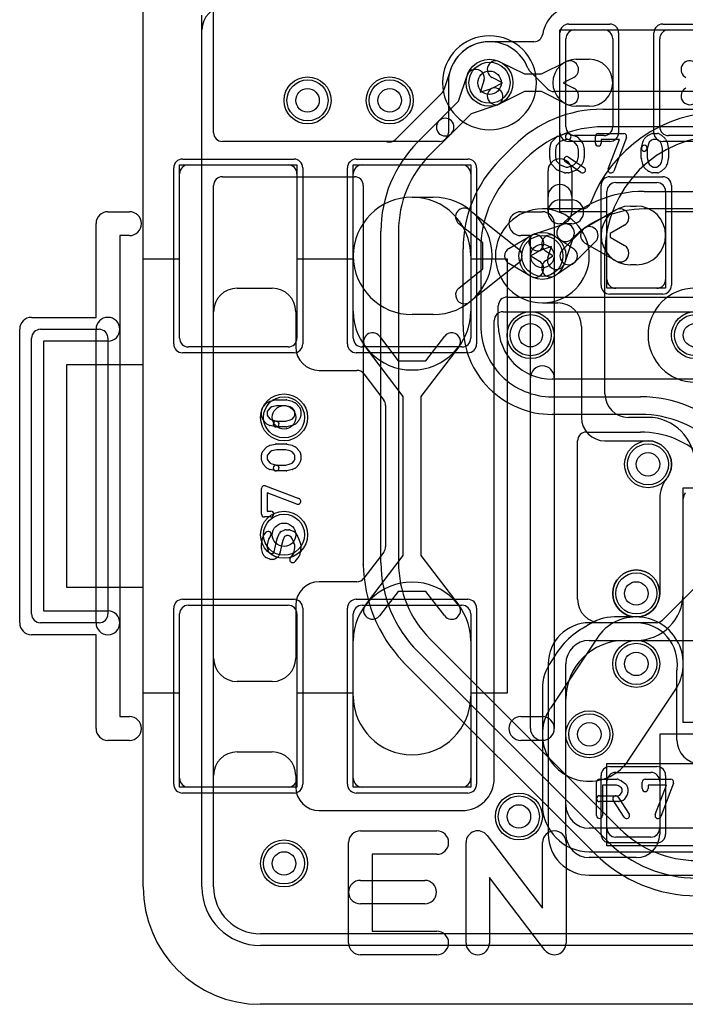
# Model space of a CAD drawing. Extents: x -1.1 to 39.1, y -7.5 to 26.
# Tile 2 of 44: x -1.1 to 4.6, y 0 to 8.4. Entities that reach past the tile are written whole.
import ezdxf

# ---------------------------------------------------------------- set-up
doc = ezdxf.new("R2010")
doc.units = 0
for name, color, linetype in [('Hole', 1, 'CONTINUOUS'), ('L1', 3, 'CONTINUOUS'), ('L2', 3, 'CONTINUOUS'), ('L3', 3, 'CONTINUOUS'), ('L4', 3, 'CONTINUOUS'), ('MetalMask-A', 176, 'CONTINUOUS'), ('Outline', 7, 'CONTINUOUS'), ('PartsArea-A', 111, 'CONTINUOUS'), ('PartsSilk-A', 221, 'CONTINUOUS'), ('Resist-A', 2, 'CONTINUOUS'), ('Resist-B', 2, 'CONTINUOUS'), ('Silk-A', 140, 'CONTINUOUS')]:
    doc.layers.add(name, color=color, linetype=linetype)

msp = doc.modelspace()

# ---------------------------------------------------------------- linework, layer by layer
at = {"layer": 'Hole'}
for centre in [(2.95, 7.85), (1.4, 7.7), (2.1, 7.7), (3.4, 6.375), (3.3, 5.7), (4.7, 5.7), (1.2, 5), (4.3, 4.6), (1.2, 4), (4.2, 3.5), (4.2, 2.9), (3.8, 2.3), (3.2, 1.6), (1.2, 1.2)]:
    msp.add_circle(centre, 0.1, dxfattribs=at)
at = {"layer": 'L1'}
for p, q in [((0.6, 7.42504), (0.6, 9.475)), ((3.6, 7.475), (3.6, 8.225)), ((3.675, 8.3), (3.925, 8.3)), ((4, 8.225), (4, 7.475)), ((4.4, 7.475), (4.4, 8.225)), ((4.475, 8.3), (4.725, 8.3)), ((3.32858, 8.20004), (2.95, 8.20004)), ((3.03929, 8.02896), (3.24766, 7.925)), ((3.39162, 7.925), (3.6, 8.02896)), ((3.68929, 8.05), (3.8, 8.05)), ((3.062, 7.85), (2.97233, 7.89474)), ((3.24766, 7.925), (3.39162, 7.925)), ((3.66696, 7.89474), (3.57728, 7.85)), ((2.59996, 7.85), (2.59996, 7.42501)), ((2.97233, 7.80526), (3.062, 7.85)), ((3.57728, 7.85), (3.66696, 7.80526)), ((3.24766, 7.775), (3.03929, 7.67104)), ((3.39162, 7.775), (3.24766, 7.775)), ((3.6, 7.67104), (3.39162, 7.775)), ((3.8, 7.65), (3.68929, 7.65)), ((3.925, 7.4), (3.675, 7.4)), ((4.725, 7.4), (4.475, 7.4)), ((2.52499, 7.35004), (0.675, 7.35004)), ((0.385, 7.15), (1.235, 7.15)), ((1.865, 7.15), (2.715, 7.15)), ((0.31, 5.675), (0.31, 7.075)), ((1.31, 7.075), (1.31, 5.675)), ((1.79, 5.675), (1.79, 7.075)), ((2.79, 7.075), (2.79, 5.675)), ((4.025, 7), (4.375, 7)), ((3.95, 6.175), (3.95, 6.925)), ((4.45, 6.925), (4.45, 6.175)), ((2.29, 6.875), (2.47131, 6.875)), ((4.15, 6.8), (4.2, 6.8)), ((2.78294, 6.766), (3.19996, 6.43365)), ((3.7625, 6.61495), (4.02499, 6.7665)), ((2.89368, 6.48594), (2.68946, 6.6487)), ((4.09999, 6.6366), (3.97657, 6.56534)), ((3.11523, 6.43967), (3.29869, 6.54745)), ((3.57197, 6.42803), (3.74697, 6.60303)), ((3.97657, 6.56534), (3.97657, 6.53466)), ((2.89368, 6.26406), (2.89368, 6.48594)), ((3.51112, 6.54129), (3.66667, 6.43736)), ((3.85303, 6.49697), (3.67803, 6.32197)), ((4.02499, 6.3335), (3.7625, 6.48505)), ((3.97657, 6.53466), (4.09999, 6.4634)), ((1.79, 5.90357), (1.79, 6.375)), ((2.79, 6.375), (2.79, 5.90357)), ((3.37467, 6.41811), (3.30129, 6.375)), ((3.30129, 6.375), (3.37467, 6.33189)), ((3.49, 6.375), (3.42778, 6.41657)), ((3.42778, 6.33343), (3.49, 6.375)), ((3.19996, 6.31635), (2.78294, 5.984)), ((3.29869, 6.20255), (3.11523, 6.31033)), ((3.66667, 6.31264), (3.51112, 6.20871)), ((4.2, 6.3), (4.15, 6.3)), ((2.68946, 6.1013), (2.89368, 6.26406)), ((0.8, 6.1), (1.1, 6.1)), ((4.375, 6.1), (4.025, 6.1)), ((0.6, 2.95), (0.6, 5.9)), ((1.3, 5.9), (1.3, 5.59996)), ((2.47131, 5.875), (2.29, 5.875)), ((3.06504, 5.89996), (5.09997, 5.89996)), ((2.99004, 1.925), (2.99004, 5.82496)), ((2.01189, 5.69107), (2.17138, 5.48234)), ((2.40862, 5.48234), (2.56811, 5.69107)), ((1.235, 5.6), (0.385, 5.6)), ((2.715, 5.6), (1.865, 5.6)), ((2.215, 5.1782), (1.89271, 5.59999)), ((2.68729, 5.59999), (2.365, 5.1782)), ((2.17138, 5.48234), (2.40862, 5.48234)), ((1.5, 5.39996), (1.81967, 5.39996)), ((1.87924, 5.37051), (2.04956, 5.1476)), ((2.215, 3.8218), (2.215, 5.1782)), ((2.365, 5.1782), (2.365, 3.8218)), ((2.06496, 5.10208), (2.06496, 3.89792)), ((2.04956, 3.8524), (1.87924, 3.62949)), ((1.89271, 3.40001), (2.215, 3.8218)), ((2.365, 3.8218), (2.68729, 3.40001)), ((1.81967, 3.60004), (1.5, 3.60004)), ((4.74138, 3.59142), (4.42197, 3.27201)), ((2.17138, 3.51766), (2.01189, 3.30893)), ((2.40862, 3.51766), (2.17138, 3.51766)), ((2.56811, 3.30893), (2.40862, 3.51766)), ((0.385, 3.4), (1.235, 3.4)), ((1.3, 3.40004), (1.3, 2.95)), ((1.865, 3.4), (2.715, 3.4)), ((0.31, 1.925), (0.31, 3.325)), ((1.31, 3.325), (1.31, 1.925)), ((1.79, 1.925), (1.79, 3.325)), ((2.79, 3.325), (2.79, 1.925)), ((4.36894, 3.25004), (3.8, 3.25004)), ((1.79, 2.625), (1.79, 3.09643)), ((2.79, 3.09643), (2.79, 2.625)), ((3.8, 3.1), (5.46716, 3.1)), ((3.44996, 2.9), (3.44996, 1.45)), ((3.6, 1.45), (3.6, 2.9)), ((1.1, 2.75), (0.8, 2.75)), ((6.77503, 2.3), (4.4, 2.3)), ((4.4, 2.3), (4.4, 1.45)), ((0.8, 2.15), (1.1, 2.15)), ((0.6, 1), (0.6, 1.95)), ((1.3, 1.95), (1.3, 1.84996)), ((4.025, 1.975), (4.325, 1.975)), ((1.235, 1.85), (0.385, 1.85)), ((2.715, 1.85), (1.865, 1.85)), ((3.95, 1.5), (3.95, 1.9)), ((4.4, 1.9), (4.4, 1.5)), ((1.5, 1.64996), (2.715, 1.64996)), ((4.325, 1.425), (4.025, 1.425)), ((4.2, 1.25), (3.8, 1.25)), ((3.8, 1.09996), (12.425, 1.09996)), ((13.99996, 0.6), (1, 0.6))]:
    msp.add_line(p, q, dxfattribs=at)
for centre in [(2.95, 7.85), (1.4, 7.7), (2.1, 7.7), (3.4, 6.375), (3.3, 5.7), (4.7, 5.7), (1.2, 5), (4.3, 4.6), (1.2, 4), (4.2, 3.5), (4.2, 2.9), (3.8, 2.3), (3.2, 1.6), (1.2, 1.2)]:
    msp.add_circle(centre, 0.2, dxfattribs=at)
for centre, radius, start, end in [((3.675, 8.225), 0.27504, 90, 171.785052), ((3.32858, 8.27501), 0.07497, -90, -8.213326), ((3.675, 8.225), 0.075, 90, 180), ((3.925, 8.225), 0.075, 0, 90), ((4.475, 8.225), 0.075, 90, 180), ((2.95, 7.85), 0.35004, 90, 180), ((3.00581, 7.96185), 0.075, 63.486197, -116.515959), ((3.68929, 7.85), 0.2, 90, -90), ((3.63348, 7.96185), 0.075, -63.486197, 116.514938), ((3.8, 7.85), 0.2, -90, 90), ((4.65581, 7.96185), 0.075, 63.486197, -116.514938), ((3.00581, 7.73815), 0.075, 116.513803, -63.484041), ((3.63348, 7.73815), 0.075, -116.513803, 63.485062), ((4.65581, 7.73815), 0.075, 116.513803, -63.485062), ((3.675, 7.475), 0.075, 180, -90), ((3.925, 7.475), 0.075, -90, 0), ((4.475, 7.475), 0.075, 180, -90), ((0.675, 7.42504), 0.075, 180, -90), ((2.52499, 7.42501), 0.07497, -90, 0), ((0.385, 7.075), 0.075, 90, 180), ((1.235, 7.075), 0.075, 0, 90), ((1.865, 7.075), 0.075, 90, 180), ((2.715, 7.075), 0.075, 0, 90), ((4.025, 6.925), 0.075, 90, 180), ((4.375, 6.925), 0.075, 0, 90), ((2.29, 6.375), 0.5, 90, -90), ((2.29, 6.375), 0.5, 0, 180), ((2.47131, 6.375), 0.5, -90, 90), ((4.15, 6.55), 0.25, 90, -90), ((4.2, 6.55), 0.25, -90, 90), ((2.7362, 6.70735), 0.075, 51.447574, -128.55359), ((4.06249, 6.70155), 0.075, -59.999272, 120.000217), ((3.33668, 6.48278), 0.075, -59.568152, 120.433597), ((3.46945, 6.47893), 0.075, 56.248488, -123.748679), ((3.8, 6.55), 0.075, 120.000728, -120.000728), ((3.8, 6.55), 0.075, -45, 135), ((4.06249, 6.39845), 0.075, -120.000728, 59.999783), ((3.15322, 6.375), 0.075, 120.431848, -120.431848), ((3.15322, 6.375), 0.075, -51.447574, 51.447574), ((3.625, 6.375), 0.075, 135, -45), ((3.625, 6.375), 0.075, -56.248488, 56.248488), ((3.33668, 6.26722), 0.075, -120.431848, 59.566403), ((3.46945, 6.27107), 0.075, 123.751512, -56.251321), ((4.025, 6.175), 0.075, 180, -90), ((4.375, 6.175), 0.075, -90, 0), ((0.8, 5.9), 0.2, 90, 180), ((1.1, 5.9), 0.2, 0, 90), ((2.7362, 6.04265), 0.075, 128.552426, -51.44641), ((2.29, 5.90357), 0.5, 180, 0), ((3.06504, 5.82496), 0.075, 90, 180), ((1.9523, 5.64553), 0.075, 37.387865, -142.616689), ((2.6277, 5.64553), 0.075, -37.387865, 142.616689), ((0.385, 5.675), 0.075, 180, -90), ((1.235, 5.675), 0.075, -90, 0), ((1.865, 5.675), 0.075, 180, -90), ((2.715, 5.675), 0.075, -90, 0), ((1.5, 5.59996), 0.2, 180, -90), ((1.81967, 5.32499), 0.07497, 37.385002, 90), ((1.98999, 5.10208), 0.07497, 0, 37.385002), ((1.98999, 3.89792), 0.07497, -37.385002, 0), ((1.81967, 3.67501), 0.07497, -90, -37.385002), ((1.5, 3.40004), 0.2, 90, 180), ((2.29, 3.09643), 0.5, 0, 180), ((0.385, 3.325), 0.075, 90, 180), ((1.235, 3.325), 0.075, 0, 90), ((1.865, 3.325), 0.075, 90, 180), ((1.9523, 3.35447), 0.075, 142.612135, -37.383311), ((2.6277, 3.35447), 0.075, -142.612135, 37.383311), ((2.715, 3.325), 0.075, 0, 90), ((4.36894, 3.32504), 0.075, -90, -45), ((3.8, 2.9), 0.35004, 90, 180), ((3.8, 2.9), 0.2, 90, 180), ((0.8, 2.95), 0.2, 180, -90), ((1.1, 2.95), 0.2, -90, 0), ((2.29, 2.625), 0.5, 180, 0), ((0.8, 1.95), 0.2, 90, 180), ((1.1, 1.95), 0.2, 0, 90), ((4.025, 1.9), 0.075, 90, 180), ((4.325, 1.9), 0.075, 0, 90), ((0.385, 1.925), 0.075, 180, -90), ((1.235, 1.925), 0.075, -90, 0), ((1.5, 1.84996), 0.2, 180, -90), ((1.865, 1.925), 0.075, 180, -90), ((2.715, 1.925), 0.27504, -90, 0), ((2.715, 1.925), 0.075, -90, 0), ((3.8, 1.45), 0.35004, 180, -90), ((3.8, 1.45), 0.2, 180, -90), ((4.025, 1.5), 0.075, 180, -90), ((4.2, 1.45), 0.2, -90, 0), ((4.325, 1.5), 0.075, -90, 0), ((1, 1), 0.4, 180, -90)]:
    msp.add_arc(centre, radius, start, end, dxfattribs=at)
at = {"layer": 'L2'}
for p, q in [((0.50004, 1), (0.50004, 8.29996)), ((3.86596, 3.12011), (3.46815, 2.5234)), ((4.13404, 2.07989), (4.53185, 2.6766)), ((19.01881, 0.50004), (1, 0.50004))]:
    msp.add_line(p, q, dxfattribs=at)
for centre in [(1.4, 7.7), (2.1, 7.7), (3.3, 5.7), (4.7, 5.7), (1.2, 5), (4.3, 4.6), (1.2, 4), (4.2, 3.5), (3.2, 1.6), (1.2, 1.2)]:
    msp.add_circle(centre, 0.2, dxfattribs=at)
for centre, radius, start, end in [((0.70004, 8.29996), 0.2, 90, 180), ((2.95, 7.85), 0.40004, 90, -90), ((2.95, 7.85), 0.40004, -90, 90), ((3.4, 6.375), 0.40004, 90, -90), ((3.4, 6.375), 0.40004, -90, 90), ((4.2, 2.9), 0.40004, -33.908148, 146.568136), ((3.80358, 3.1617), 0.07497, -33.692187, -33.427235), ((4.59423, 2.63501), 0.07497, 146.093723, 146.307813), ((3.8, 2.3), 0.40004, 146.091852, -33.431864), ((3.40577, 2.56499), 0.07497, -33.906277, -33.692187), ((4.19642, 2.0383), 0.07497, 146.307813, 146.572765), ((1, 1), 0.49996, 180, -90)]:
    msp.add_arc(centre, radius, start, end, dxfattribs=at)
at = {"layer": 'L3'}
for p, q in [((0.50004, 1), (0.50004, 8.42499)), ((3.73957, 6.77504), (3.4, 6.77504)), ((3.93252, 5.20003), (3.93252, 6.4)), ((3.4, 5.97496), (3.53248, 5.97496)), ((3.73248, 5.77496), (3.73248, 4.99999)), ((4.3, 5.00003), (4.13252, 5.00003)), ((3.93248, 4.79999), (4.3, 4.79999)), ((4.39999, 4.30846), (4.39999, 3.49999)), ((4.60003, 3.49999), (4.60003, 4.30846)), ((4.2, 3.29999), (4.01531, 3.29999)), ((4.1, 3.09995), (4.20001, 3.09995)), ((3.39996, 2.68464), (3.39996, 1.7)), ((3.6, 1.7), (3.6, 2.59995)), ((8.52502, 1.5), (3.8, 1.5)), ((3.8, 1.29996), (8.52503, 1.29996)), ((19.01882, 0.50004), (1, 0.50004))]:
    msp.add_line(p, q, dxfattribs=at)
for centre in [(1.4, 7.7), (2.1, 7.7), (3.3, 5.7), (1.2, 5), (4.3, 4.6), (1.2, 4), (4.2, 3.5), (4.2, 2.9), (3.8, 2.3), (3.2, 1.6), (1.2, 1.2)]:
    msp.add_circle(centre, 0.2, dxfattribs=at)
for centre, radius, start, end in [((2.95, 7.85), 0.40004, 90, -90), ((2.95, 7.85), 0.40004, -90, 90), ((4.93253, 6.4), 1.20004, 90.000477, 159.33236), ((4.93252, 6.4), 1, 90, 180), ((3.73957, 6.85001), 0.07497, -90, -20.666061), ((3.4, 6.375), 0.40004, 90, -90), ((4.7, 5.7), 0.40004, 90, -90), ((3.53248, 5.77496), 0.2, 0, 90), ((4.13252, 5.20003), 0.2, 180, -90), ((3.93248, 4.99999), 0.2, 180, -90), ((4.3, 4.59999), 0.40004, 0.015755, 90), ((4.3, 4.59999), 0.2, 0.017189, 90), ((4.3, 4.60004), 0.2, -37.44632, -0.008594), ((4.42503, 4.60003), 0.07497, -0.015285, 0.015285), ((4.67501, 4.30847), 0.27502, 142.139634, -179.997917), ((4.39869, 4.52327), 0.07497, -37.858896, -36.724691), ((4.675, 4.30846), 0.07497, 142.124346, 180), ((4.39869, 4.52327), 0.27501, -37.858721, -37.249497), ((4.2, 3.5), 0.2, 90, -90), ((4.2, 3.5), 0.2, -90, 90), ((4.19999, 3.49999), 0.2, -89.997135, 0), ((4.19999, 3.49999), 0.40004, -89.997135, 0), ((4.01531, 2.89995), 0.40004, 90, 126.018528), ((4.1, 2.59995), 0.70004, 118.01505, 151.98495), ((3.73598, 3.28415), 0.07497, -61.989101, -53.979931), ((4.1, 2.59995), 0.5, 90, 180), ((3.8, 2.68464), 0.40004, 143.981472, 180), ((3.4158, 2.96397), 0.07497, -36.020069, -28.010899), ((3.8, 1.7), 0.40004, 180, -90), ((3.8, 1.7), 0.2, 180, -90), ((1, 1), 0.49996, 180, -90)]:
    msp.add_arc(centre, radius, start, end, dxfattribs=at)
at = {"layer": 'L4'}
for p, q in [((0.6, 7.425), (0.6, 9.475)), ((2.61769, 7.96), (2.561, 7.79041)), ((2.68649, 7.69255), (2.76032, 7.91341)), ((3.44577, 7.797), (3.29396, 7.94881)), ((2.90258, 7.86585), (2.87081, 7.77081)), ((2.87081, 7.77081), (2.96585, 7.80258)), ((2.54291, 7.76117), (2.14786, 7.36612)), ((5.79359, 7.77504), (3.49878, 7.77504)), ((2.51942, 7.52548), (2.68649, 7.69255)), ((3.01341, 7.66032), (2.79255, 7.58649)), ((2.79255, 7.58649), (2.62548, 7.41942)), ((3.91421, 7.625), (5.90144, 7.625)), ((2.33986, 7.34592), (2.51942, 7.52548)), ((5.90144, 7.475), (3.91421, 7.475)), ((2.62548, 7.41942), (2.44593, 7.23985)), ((2.04996, 7.35), (0.675, 7.35)), ((3.03986, 7.19592), (3.15408, 7.31015)), ((3.26014, 7.20408), (3.14593, 7.08985)), ((0.67497, 7.05), (1.79999, 7.05)), ((0.6, 1), (0.6, 6.97503)), ((1.87496, 6.97503), (1.87496, 3.75)), ((4.26675, 6.925), (7.13579, 6.925)), ((7.13579, 6.775), (4.26675, 6.775)), ((3.33659, 6.56468), (3.5742, 6.64411)), ((2.025, 3.76421), (2.025, 6.58579)), ((2.175, 6.58579), (2.175, 3.76421)), ((3.66911, 6.5492), (3.58968, 6.31159)), ((2.725, 5.78283), (2.725, 6.43579)), ((2.875, 6.43579), (2.875, 5.78283)), ((3.47919, 6.45419), (3.38415, 6.42242)), ((3.44742, 6.35915), (3.47919, 6.45419)), ((3.10001, 6.02497), (4.92503, 6.02497)), ((3.02504, 5.78283), (3.02504, 5.95)), ((3.05302, 5.35304), (3.05305, 5.35303)), ((4.92503, 5.32504), (3.48283, 5.32504)), ((2.94698, 5.24696), (2.94695, 5.24698)), ((3.48283, 5.175), (4.23579, 5.175)), ((4.23579, 5.025), (3.48283, 5.025)), ((3.77497, 4.87496), (4.23579, 4.87496)), ((3.7, 3.45004), (3.7, 4.79999)), ((4.2, 3.25004), (3.9, 3.25004)), ((2.44592, 3.11014), (4.06015, 1.49593)), ((3.95408, 1.38986), (2.33985, 3.00408)), ((2.21587, 2.91587), (3.84087, 1.29087)), ((4.54652, 2.25005), (4.54652, 2.84541)), ((3.842, 1.28976), (3.84799, 1.28377)), ((19.10651, 0.6), (1, 0.6))]:
    msp.add_line(p, q, dxfattribs=at)
for centre in [(2.95, 7.85), (1.4, 7.7), (2.1, 7.7), (3.4, 6.375), (3.3, 5.7), (4.7, 5.7), (1.2, 5), (4.3, 4.6), (1.2, 4), (4.2, 3.5), (4.2, 2.9), (3.8, 2.3), (3.2, 1.6), (1.2, 1.2)]:
    msp.add_circle(centre, 0.2, dxfattribs=at)
for centre, radius, start, end in [((2.95, 7.85), 0.35004, 20.929043, 161.655116), ((3.34697, 8.00182), 0.07497, -159.070039, -135), ((2.54659, 7.98377), 0.07497, -18.485702, -18.347947), ((2.83145, 7.88963), 0.075, -18.485681, 161.515874), ((2.98963, 7.73145), 0.075, -71.514319, 108.484126), ((2.4899, 7.81418), 0.07497, -45, -18.485702), ((3.49878, 7.85001), 0.07497, -135, -90), ((3.91421, 6.55), 1.075, 90, 134.999246), ((2.57245, 7.47245), 0.075, 135, -45), ((2.57245, 7.47245), 0.075, -45, 135), ((3.91421, 6.55), 0.925, 90, 134.999562), ((0.675, 7.425), 0.075, 180, -90), ((3.1, 6.58578), 1.075, 135, 179.999467), ((2.04996, 7.42497), 0.07497, -90, -89.984715), ((2.05001, 7.24999), 0.10001, 75.150878, 90.017187), ((2.09485, 7.41913), 0.07497, -104.846253, -45), ((3.1, 6.58578), 0.925, 135, 179.999381), ((3.8, 6.43578), 1.075, 135, 179.999467), ((0.67497, 6.97503), 0.07497, 90, 180), ((1.79999, 6.97503), 0.07497, 0, 90), ((3.8, 6.43578), 0.925, 135, 179.999381), ((4.26675, 5.90423), 1.02077, 90, 135), ((4.26675, 5.90423), 0.87077, 90, 135), ((3.59798, 6.57298), 0.075, -18.485681, 108.485681), ((3.36037, 6.49355), 0.075, 108.485681, -71.515874), ((3.59799, 6.57299), 0.075, 135, -45), ((3.51855, 6.33537), 0.075, 161.514319, -18.484126), ((3.10001, 5.95), 0.07497, 90, 180), ((3.48282, 5.78283), 0.75782, 180, -135.001069), ((3.48282, 5.78283), 0.60782, 180, -135.000667), ((3.48282, 5.78283), 0.45778, 180, -135.128329), ((3.48284, 5.78282), 0.45778, -135.130982, -90.001252), ((3.48284, 5.78282), 0.60782, -135, -90.000943), ((3.48284, 5.78282), 0.75782, -135, -90.000756), ((4.23579, 4.1), 1.075, 45.000754, 90), ((4.23579, 4.1), 0.925, 45.000438, 90), ((3.77497, 4.79999), 0.07497, 90, 180), ((4.23578, 4.1), 0.77496, 45.118151, 89.999261), ((1.80012, 3.74551), 0.07497, 0.825442, 3.433325), ((3.09999, 3.76422), 1.22504, -179.175405, -136.467885), ((3.1, 3.76421), 1.075, 180, -135.000754), ((3.1, 3.76421), 0.925, 180, -135.000438), ((3.9, 3.45004), 0.2, 180, -90), ((4.2, 2.9), 0.35004, -7.37961, 90), ((2.1575, 2.86882), 0.07497, 38.871063, 43.535355), ((4.62149, 2.84541), 0.07497, 172.619992, 180), ((4.74652, 2.25005), 0.2, 180, -90), ((4.71422, 2.15), 0.925, -135, -90.000619), ((4.71422, 2.15), 1.075, -135, -90.000533), ((3.78899, 1.23675), 0.07497, 45, 46.210599), ((4.71423, 2.15), 1.22504, -135.000331, -90.000935), ((1, 1), 0.4, 180, -90)]:
    msp.add_arc(centre, radius, start, end, dxfattribs=at)
at = {"layer": 'MetalMask-A'}
for p, q in [((3.6, 7.475), (3.6, 8.225)), ((3.675, 8.3), (3.925, 8.3)), ((4, 8.225), (4, 7.475)), ((4.4, 7.475), (4.4, 8.225)), ((4.475, 8.3), (4.725, 8.3)), ((3.925, 7.4), (3.675, 7.4)), ((4.725, 7.4), (4.475, 7.4)), ((0.385, 7.15), (1.235, 7.15)), ((1.865, 7.15), (2.715, 7.15)), ((0.31, 5.675), (0.31, 7.075)), ((1.31, 7.075), (1.31, 5.675)), ((1.79, 5.675), (1.79, 7.075)), ((2.79, 7.075), (2.79, 5.675)), ((4.025, 7), (4.375, 7)), ((3.95, 6.175), (3.95, 6.925)), ((4.45, 6.925), (4.45, 6.175)), ((4.375, 6.1), (4.025, 6.1)), ((1.235, 5.6), (0.385, 5.6)), ((2.715, 5.6), (1.865, 5.6)), ((0.385, 3.4), (1.235, 3.4)), ((1.865, 3.4), (2.715, 3.4)), ((0.31, 1.925), (0.31, 3.325)), ((1.31, 3.325), (1.31, 1.925)), ((1.79, 1.925), (1.79, 3.325)), ((2.79, 3.325), (2.79, 1.925)), ((4.025, 1.975), (4.325, 1.975)), ((1.235, 1.85), (0.385, 1.85)), ((2.715, 1.85), (1.865, 1.85)), ((3.95, 1.5), (3.95, 1.9)), ((4.4, 1.9), (4.4, 1.5)), ((4.325, 1.425), (4.025, 1.425))]:
    msp.add_line(p, q, dxfattribs=at)
for centre, start, end in [((3.675, 8.225), 90, 180), ((3.925, 8.225), 0, 90), ((4.475, 8.225), 90, 180), ((3.675, 7.475), 180, -90), ((3.925, 7.475), -90, 0), ((4.475, 7.475), 180, -90), ((0.385, 7.075), 90, 180), ((1.235, 7.075), 0, 90), ((1.865, 7.075), 90, 180), ((2.715, 7.075), 0, 90), ((4.025, 6.925), 90, 180), ((4.375, 6.925), 0, 90), ((4.025, 6.175), 180, -90), ((4.375, 6.175), -90, 0), ((0.385, 5.675), 180, -90), ((1.235, 5.675), -90, 0), ((1.865, 5.675), 180, -90), ((2.715, 5.675), -90, 0), ((0.385, 3.325), 90, 180), ((1.235, 3.325), 0, 90), ((1.865, 3.325), 90, 180), ((2.715, 3.325), 0, 90), ((4.025, 1.9), 90, 180), ((4.325, 1.9), 0, 90), ((0.385, 1.925), 180, -90), ((1.235, 1.925), -90, 0), ((1.865, 1.925), 180, -90), ((2.715, 1.925), -90, 0), ((4.025, 1.5), 180, -90), ((4.325, 1.5), -90, 0)]:
    msp.add_arc(centre, 0.075, start, end, dxfattribs=at)
at = {"layer": 'Outline'}
for p, q in [((0, 1), (0, 10.15)), ((19.4, 0), (1, 0))]:
    msp.add_line(p, q, dxfattribs=at)
msp.add_arc((1, 1), 1, 180, -90, dxfattribs=at)
at = {"layer": 'PartsArea-A'}
for p, q in [((3.55, 6.75), (3.55, 8.3)), ((3.55, 8.3), (4.85, 8.3)), ((0.31, 6.35), (0.31, 7.15)), ((0.31, 7.15), (1.31, 7.15)), ((1.31, 7.15), (1.31, 6.35)), ((1.79, 6.35), (1.79, 7.15)), ((1.79, 7.15), (2.79, 7.15)), ((2.79, 7.15), (2.79, 6.35)), ((3.95, 6.75), (3.55, 6.75)), ((3.95, 6.1), (3.95, 6.75)), ((4.85, 6.75), (4.45, 6.75)), ((4.45, 6.75), (4.45, 6.1)), ((0, 5.45), (0, 6.35)), ((0, 6.35), (0.31, 6.35)), ((1.31, 6.35), (1.79, 6.35)), ((2.79, 6.35), (3.1, 6.35)), ((3.1, 6.35), (3.1, 2.65)), ((4.45, 6.1), (3.95, 6.1)), ((-0.65, 3.55), (-0.65, 5.45)), ((-0.65, 5.45), (0, 5.45)), ((4.6, 2.4), (4.6, 4.4)), ((4.6, 4.4), (5.6, 4.4)), ((0, 3.55), (-0.65, 3.55)), ((0, 2.65), (0, 3.55)), ((0.31, 2.65), (0, 2.65)), ((0.31, 1.85), (0.31, 2.65)), ((1.79, 2.65), (1.31, 2.65)), ((1.31, 2.65), (1.31, 1.85)), ((1.79, 1.85), (1.79, 2.65)), ((3.1, 2.65), (2.79, 2.65)), ((2.79, 2.65), (2.79, 1.85)), ((5.6, 2.4), (4.6, 2.4)), ((3.95, 1.35), (3.95, 2.05)), ((3.95, 2.05), (5.25, 2.05)), ((1.31, 1.85), (0.31, 1.85)), ((2.79, 1.85), (1.79, 1.85)), ((5.25, 1.35), (3.95, 1.35))]:
    msp.add_line(p, q, dxfattribs=at)
at = {"layer": 'PartsSilk-A'}
for p, q in [((3.47759, 7.34303), (3.51926, 7.38747)), ((3.52896, 7.39387), (3.59007, 7.41609)), ((3.59861, 7.41759), (3.62083, 7.41759)), ((3.62937, 7.41609), (3.69048, 7.39387)), ((3.70075, 7.38683), (3.73964, 7.34239)), ((3.85139, 7.33704), (3.85139, 7.39259)), ((3.87639, 7.41759), (4.09306, 7.41759)), ((4.11643, 7.38371), (4.00809, 7.09853)), ((4.27367, 7.37795), (4.29867, 7.40017)), ((4.3041, 7.40384), (4.32632, 7.41495)), ((4.3375, 7.41759), (4.38194, 7.41759)), ((4.39434, 7.4143), (4.41379, 7.40319)), ((4.418, 7.40017), (4.443, 7.37795)), ((3.46293, 7.28608), (3.47126, 7.33053)), ((3.51906, 7.31415), (3.5125, 7.27916)), ((3.55165, 7.34891), (3.51906, 7.31415)), ((3.60301, 7.36759), (3.55165, 7.34891)), ((3.62083, 7.36759), (3.60301, 7.36759)), ((3.66736, 7.34907), (3.61229, 7.36909)), ((3.69804, 7.31401), (3.66736, 7.34907)), ((3.70694, 7.2784), (3.69804, 7.31401)), ((3.74508, 7.33199), (3.75619, 7.28754)), ((4.05682, 7.36759), (3.90139, 7.36759)), ((3.90139, 7.36759), (3.90139, 7.33704)), ((3.96135, 7.11629), (4.05682, 7.36759)), ((4.24381, 7.29865), (4.25492, 7.3431)), ((4.25681, 7.34822), (4.26792, 7.37044)), ((4.30276, 7.32831), (4.29231, 7.28653)), ((4.31049, 7.34377), (4.30276, 7.32831)), ((4.32942, 7.3606), (4.31049, 7.34377)), ((4.3434, 7.36759), (4.32942, 7.3606)), ((4.3753, 7.36759), (4.3434, 7.36759)), ((4.38673, 7.36106), (4.3753, 7.36759)), ((4.40618, 7.34377), (4.38673, 7.36106)), ((4.41391, 7.32831), (4.40618, 7.34377)), ((4.42361, 7.28951), (4.41391, 7.32831)), ((4.44875, 7.37044), (4.45986, 7.34822)), ((4.46175, 7.3431), (4.47286, 7.29865)), ((3.4625, 7.21852), (3.4625, 7.28148)), ((3.47126, 7.16947), (3.46293, 7.21392)), ((3.5125, 7.27916), (3.5125, 7.22084)), ((3.5125, 7.22084), (3.51906, 7.18585)), ((3.62359, 7.2171), (3.75693, 7.12821)), ((3.69804, 7.18599), (3.70694, 7.2216)), ((3.70694, 7.2216), (3.70694, 7.2784)), ((3.75694, 7.28148), (3.75694, 7.21852)), ((4.24306, 7.20741), (4.24306, 7.29259)), ((4.29306, 7.29259), (4.29306, 7.21049)), ((4.42361, 7.21049), (4.42361, 7.28951)), ((4.47361, 7.29259), (4.47361, 7.20741)), ((3.51926, 7.11253), (3.47759, 7.15697)), ((3.51906, 7.18585), (3.55165, 7.15109)), ((3.55165, 7.15109), (3.60301, 7.13241)), ((3.72919, 7.08661), (3.59585, 7.1755)), ((3.60301, 7.13241), (3.61643, 7.13241)), ((3.61643, 7.13241), (3.66736, 7.15093)), ((3.66736, 7.15093), (3.69804, 7.18599)), ((3.73964, 7.15761), (3.70075, 7.11317)), ((3.75619, 7.21246), (3.74508, 7.16801)), ((4.25492, 7.1569), (4.24381, 7.20135)), ((4.26792, 7.12956), (4.25681, 7.15178)), ((4.29306, 7.21049), (4.30276, 7.17169)), ((4.30276, 7.17169), (4.31049, 7.15623)), ((4.31049, 7.15623), (4.32942, 7.1394)), ((4.32942, 7.1394), (4.3434, 7.13241)), ((4.3434, 7.13241), (4.3753, 7.13241)), ((4.3753, 7.13241), (4.38673, 7.13894)), ((4.38673, 7.13894), (4.40618, 7.15623)), ((4.40618, 7.15623), (4.41391, 7.17169)), ((4.41391, 7.17169), (4.42361, 7.21049)), ((4.45986, 7.15178), (4.44875, 7.12956)), ((4.47286, 7.20135), (4.46175, 7.1569)), ((3.59007, 7.08391), (3.52896, 7.10613)), ((3.62083, 7.08241), (3.59861, 7.08241)), ((3.69048, 7.10613), (3.62937, 7.08391)), ((4.29867, 7.09983), (4.27367, 7.12205)), ((4.32632, 7.08505), (4.3041, 7.09616)), ((4.38194, 7.08241), (4.3375, 7.08241)), ((4.41379, 7.09681), (4.39434, 7.0857)), ((4.443, 7.12205), (4.418, 7.09983)), ((3.4484, 6.75), (3.4484, 6.88081)), ((3.6516, 6.88081), (3.6516, 6.75)), ((3.55, 6.8516), (3.65, 6.8516)), ((-0.3, 6.7516), (-0.1166, 6.7516)), ((3.2166, 6.7516), (3.4, 6.7516)), ((-0.4016, 5.8516), (-0.4016, 6.65)), ((3.5016, 6.65), (3.5016, 2.35)), ((3.65, 6.6484), (3.55, 6.6484)), ((-0.1166, 6.5484), (-0.1984, 6.5484)), ((-0.1984, 6.5484), (-0.1984, 5.75)), ((3.2984, 6.5484), (3.2166, 6.5484)), ((3.2984, 2.35), (3.2984, 6.5484)), ((-0.95, 5.8516), (-0.4016, 5.8516)), ((-1.0516, 3.25), (-1.0516, 5.75)), ((-0.875, 5.75), (-0.375, 5.75)), ((-0.4016, 3.25), (-0.4016, 5.75)), ((-0.1984, 5.75), (-0.1984, 3.25)), ((-0.95, 3.325), (-0.95, 5.675)), ((-0.3, 5.6484), (-0.8484, 5.6484)), ((-0.8484, 5.6484), (-0.8484, 3.3516)), ((-0.3, 5.675), (-0.3, 3.325)), ((1.02483, 5.093), (1.04705, 5.118)), ((1.05456, 5.12375), (1.07678, 5.13486)), ((1.0819, 5.13675), (1.12635, 5.14786)), ((1.13241, 5.14861), (1.21759, 5.14861)), ((1.22365, 5.14786), (1.2681, 5.13675)), ((1.27322, 5.13486), (1.29544, 5.12375)), ((1.30295, 5.118), (1.32517, 5.093)), ((1.00741, 5.0125), (1.00741, 5.05694)), ((1.0107, 5.06934), (1.02181, 5.08879)), ((1.06394, 5.06173), (1.05741, 5.0503)), ((1.05741, 5.0503), (1.05741, 5.0184)), ((1.08123, 5.08118), (1.06394, 5.06173)), ((1.09669, 5.08891), (1.08123, 5.08118)), ((1.13549, 5.09861), (1.09669, 5.08891)), ((1.21451, 5.09861), (1.13549, 5.09861)), ((1.25331, 5.08891), (1.21451, 5.09861)), ((1.26877, 5.08118), (1.25331, 5.08891)), ((1.28606, 5.06173), (1.26877, 5.08118)), ((1.29259, 5.0503), (1.28606, 5.06173)), ((1.29259, 5.0184), (1.29259, 5.0503)), ((1.32819, 5.08879), (1.3393, 5.06934)), ((1.34259, 5.05694), (1.34259, 5.0125)), ((1.02116, 4.9791), (1.01005, 5.00132)), ((1.04705, 4.94867), (1.02483, 4.97367)), ((1.05741, 5.0184), (1.0644, 5.00442)), ((1.0644, 5.00442), (1.08123, 4.98549)), ((1.08123, 4.98549), (1.09669, 4.97776)), ((1.09669, 4.97776), (1.13847, 4.96731)), ((1.13241, 4.96806), (1.21451, 4.96806)), ((1.21451, 4.96806), (1.25331, 4.97776)), ((1.25331, 4.97776), (1.26877, 4.98549)), ((1.26877, 4.98549), (1.2856, 5.00442)), ((1.2856, 5.00442), (1.29259, 5.0184)), ((1.32517, 4.97367), (1.30295, 4.94867)), ((1.33995, 5.00132), (1.32884, 4.9791)), ((1.07678, 4.93181), (1.05456, 4.94292)), ((1.12635, 4.91881), (1.0819, 4.92992)), ((1.21759, 4.91806), (1.13241, 4.91806)), ((1.2681, 4.92992), (1.22365, 4.91881)), ((1.29544, 4.94292), (1.27322, 4.93181)), ((1.0107, 4.69434), (1.02181, 4.71379)), ((1.02483, 4.718), (1.04705, 4.743)), ((1.05456, 4.74875), (1.07678, 4.75986)), ((1.08123, 4.70618), (1.06394, 4.68673)), ((1.09669, 4.71391), (1.08123, 4.70618)), ((1.0819, 4.76175), (1.12635, 4.77286)), ((1.13549, 4.72361), (1.09669, 4.71391)), ((1.13241, 4.77361), (1.21759, 4.77361)), ((1.21451, 4.72361), (1.13549, 4.72361)), ((1.25331, 4.71391), (1.21451, 4.72361)), ((1.22365, 4.77286), (1.2681, 4.76175)), ((1.26877, 4.70618), (1.25331, 4.71391)), ((1.28606, 4.68673), (1.26877, 4.70618)), ((1.27322, 4.75986), (1.29544, 4.74875)), ((1.30295, 4.743), (1.32517, 4.718)), ((1.32819, 4.71379), (1.3393, 4.69434)), ((1.00741, 4.6375), (1.00741, 4.68194)), ((1.02116, 4.6041), (1.01005, 4.62632)), ((1.06394, 4.68673), (1.05741, 4.6753)), ((1.05741, 4.6753), (1.05741, 4.6434)), ((1.05741, 4.6434), (1.0644, 4.62942)), ((1.0644, 4.62942), (1.08123, 4.61049)), ((1.26877, 4.61049), (1.2856, 4.62942)), ((1.2856, 4.62942), (1.29259, 4.6434)), ((1.29259, 4.6753), (1.28606, 4.68673)), ((1.29259, 4.6434), (1.29259, 4.6753)), ((1.33995, 4.62632), (1.32884, 4.6041)), ((1.34259, 4.68194), (1.34259, 4.6375)), ((1.04705, 4.57367), (1.02483, 4.59867)), ((1.07678, 4.55681), (1.05456, 4.56792)), ((1.08123, 4.61049), (1.09669, 4.60276)), ((1.12635, 4.54381), (1.0819, 4.55492)), ((1.09669, 4.60276), (1.13847, 4.59231)), ((1.13241, 4.59306), (1.21451, 4.59306)), ((1.21759, 4.54306), (1.13241, 4.54306)), ((1.21451, 4.59306), (1.25331, 4.60276)), ((1.2681, 4.55492), (1.22365, 4.54381)), ((1.25331, 4.60276), (1.26877, 4.61049)), ((1.29544, 4.56792), (1.27322, 4.55681)), ((1.32517, 4.59867), (1.30295, 4.57367)), ((1.00741, 4.17639), (1.00741, 4.39306)), ((1.04129, 4.41643), (1.32647, 4.30809)), ((1.30871, 4.26135), (1.05741, 4.35682)), ((1.05741, 4.35682), (1.05741, 4.20139)), ((1.05741, 4.20139), (1.08796, 4.20139)), ((1.08796, 4.15139), (1.03241, 4.15139)), ((1.17464, 4.02725), (1.20797, 4.04114)), ((1.21759, 4.04306), (1.23981, 4.04306)), ((1.24942, 4.04114), (1.28276, 4.02725)), ((1.00785, 3.91996), (1.01896, 3.97829)), ((1.0233, 3.98831), (1.04552, 4.01887)), ((1.06703, 3.96343), (1.05741, 3.91292)), ((1.08596, 3.98947), (1.06703, 3.96343)), ((1.13038, 3.92134), (1.14149, 3.96578)), ((1.14266, 3.96934), (1.16118, 4.01379)), ((1.18954, 3.95184), (1.17903, 3.90979)), ((1.20338, 3.98505), (1.18954, 3.95184)), ((1.22259, 3.99306), (1.20338, 3.98505)), ((1.23481, 3.99306), (1.22259, 3.99306)), ((1.25706, 3.98379), (1.23481, 3.99306)), ((1.27319, 3.9616), (1.25706, 3.98379)), ((1.29259, 3.91068), (1.27319, 3.9616)), ((1.29337, 4.01887), (1.31559, 3.98831)), ((1.31873, 3.98251), (1.34095, 3.92418)), ((1.00741, 3.8875), (1.00741, 3.91528)), ((1.01927, 3.837), (1.00816, 3.88144)), ((1.05741, 3.91292), (1.05741, 3.89058)), ((1.05741, 3.89058), (1.06645, 3.85442)), ((1.11186, 3.84581), (1.11938, 3.86648)), ((1.11938, 3.86648), (1.13012, 3.92018)), ((1.17903, 3.90979), (1.16803, 3.85482)), ((1.28308, 3.83994), (1.29259, 3.88986)), ((1.29259, 3.88986), (1.29259, 3.91068)), ((1.34215, 3.88282), (1.33104, 3.82449)), ((1.34259, 3.91528), (1.34259, 3.8875)), ((1.03511, 3.81355), (1.024, 3.82744)), ((1.07834, 3.7922), (1.04501, 3.80609)), ((1.06645, 3.85442), (1.07016, 3.84978)), ((1.07016, 3.84978), (1.09296, 3.84028)), ((1.11019, 3.79028), (1.08796, 3.79028)), ((1.09296, 3.84028), (1.10302, 3.84028)), ((1.10302, 3.84028), (1.11186, 3.84581)), ((1.14566, 3.80797), (1.12344, 3.79408)), ((1.16701, 3.85118), (1.1559, 3.82063)), ((1.25363, 3.80312), (1.28308, 3.83994)), ((1.326, 3.81355), (1.29267, 3.77188)), ((-0.8484, 3.3516), (-0.3, 3.3516)), ((-0.375, 3.25), (-0.875, 3.25)), ((-0.1984, 3.25), (-0.1984, 2.4516)), ((-0.4016, 3.1484), (-0.95, 3.1484)), ((-0.4016, 2.35), (-0.4016, 3.1484)), ((-0.1984, 2.4516), (-0.1166, 2.4516)), ((3.2166, 2.4516), (3.4, 2.4516)), ((-0.1166, 2.2484), (-0.3, 2.2484)), ((3.4, 2.2484), (3.2166, 2.2484)), ((3.8625, 1.60741), (3.8625, 1.89259)), ((3.8875, 1.91759), (4.0375, 1.91759)), ((4.0322, 1.86759), (3.9125, 1.86759)), ((3.9125, 1.86759), (3.9125, 1.60741)), ((4.04993, 1.85971), (4.0322, 1.86759)), ((4.04765, 1.91544), (4.07265, 1.90433)), ((4.07343, 1.84263), (4.04993, 1.85971)), ((4.0772, 1.9017), (4.10776, 1.87948)), ((4.11542, 1.87044), (4.12653, 1.84822)), ((4.25139, 1.83704), (4.25139, 1.89259)), ((4.27639, 1.91759), (4.49306, 1.91759)), ((4.45682, 1.86759), (4.30139, 1.86759)), ((4.30139, 1.86759), (4.30139, 1.83704)), ((4.36135, 1.61629), (4.45682, 1.86759)), ((4.51643, 1.88371), (4.40809, 1.59853)), ((3.8875, 1.77685), (4.04533, 1.77685)), ((4.04453, 1.76553), (4.13898, 1.62109)), ((4.04533, 1.77685), (4.06042, 1.78087)), ((4.06042, 1.78087), (4.07917, 1.81087)), ((4.07917, 1.83114), (4.07343, 1.84263)), ((4.07917, 1.81087), (4.07917, 1.83114)), ((4.12537, 1.79045), (4.09759, 1.74601)), ((4.12917, 1.83704), (4.12917, 1.8037)), ((4.04861, 1.72685), (3.8875, 1.72685)), ((4.09714, 1.59373), (4.00269, 1.73817)), ((4.08283, 1.7351), (4.05505, 1.72769))]:
    msp.add_line(p, q, dxfattribs=at)
for centre, radius, start, end in [((3.5375, 7.37037), 0.025, 109.97136, 136.84761), ((3.59861, 7.39259), 0.025, 90, 109.97136), ((3.62083, 7.39259), 0.025, 70.02864, -109.981601), ((3.62083, 7.39259), 0.025, -90, 90), ((3.68194, 7.37037), 0.025, 41.188082, 70.02864), ((3.87639, 7.39259), 0.025, 90, 180), ((4.09306, 7.39259), 0.025, -20.805506, 90), ((4.31528, 7.38148), 0.025, 116.565051, 131.62783), ((4.3375, 7.39259), 0.025, 90, 116.565051), ((4.38194, 7.39259), 0.025, 60.266489, 90), ((4.40139, 7.38148), 0.025, 48.372169, 60.266489), ((3.49583, 7.32593), 0.025, 136.84761, 169.395833), ((3.72083, 7.32593), 0.025, 14.030684, 41.188082), ((3.87639, 7.33704), 0.025, 180, 0), ((4.26806, 7.29259), 0.025, 0, 180), ((4.26806, 7.29259), 0.025, 165.969316, -14.03321), ((4.27917, 7.33704), 0.025, 153.434949, 165.969316), ((4.29028, 7.35926), 0.025, 131.627831, 153.434949), ((4.42639, 7.35926), 0.025, 26.565051, 48.37217), ((4.4375, 7.33704), 0.025, 14.030684, 26.565051), ((4.44861, 7.29259), 0.025, 0, 14.030684), ((3.4875, 7.28148), 0.025, 169.395833, 180), ((3.4875, 7.21852), 0.025, 180, -169.395833), ((3.60972, 7.1963), 0.025, 56.303576, -123.689076), ((3.73194, 7.28148), 0.025, 0, 14.030684), ((3.73194, 7.21852), 0.025, -14.030684, 0), ((3.49583, 7.17407), 0.025, -169.395833, -136.84761), ((3.72083, 7.17407), 0.025, -41.188082, -14.030684), ((4.26806, 7.20741), 0.025, 180, -165.969316), ((4.27917, 7.16296), 0.025, -165.969316, -153.434949), ((4.29028, 7.14074), 0.025, -153.434949, -131.62783), ((4.42639, 7.14074), 0.025, -48.372169, -26.565051), ((4.4375, 7.16296), 0.025, -26.565051, -14.030684), ((4.44861, 7.20741), 0.025, -14.030684, 0), ((3.5375, 7.12963), 0.025, -136.84761, -109.97136), ((3.59861, 7.10741), 0.025, -109.97136, -90), ((3.62083, 7.10741), 0.025, -90, -70.02864), ((3.68194, 7.12963), 0.025, -70.02864, -41.188082), ((3.74306, 7.10741), 0.025, -123.696424, 56.310924), ((3.98472, 7.10741), 0.025, 159.194494, -20.801805), ((4.31528, 7.11852), 0.025, -131.627831, -116.565051), ((4.3375, 7.10741), 0.025, -116.565051, -90), ((4.38194, 7.10741), 0.025, -90, -60.266489), ((4.40139, 7.11852), 0.025, -60.266489, -48.37217), ((3.55, 6.88081), 0.1016, 0, 180), ((3.55, 6.75), 0.1016, 90, -90), ((3.65, 6.75), 0.1016, -90, 90), ((-0.3, 6.65), 0.1016, 90, 180), ((-0.1166, 6.65), 0.1016, -90, 90), ((3.2166, 6.65), 0.1016, 90, -90), ((3.4, 6.65), 0.1016, 0, 90), ((3.55, 6.75), 0.1016, 180, 0), ((-0.95, 5.75), 0.1016, 90, 180), ((-0.3, 5.75), 0.1016, 0, 180), ((-0.875, 5.675), 0.075, 90, 180), ((-0.375, 5.675), 0.075, 0, 90), ((-0.3, 5.75), 0.1016, -90, 0), ((1.06574, 5.10139), 0.025, 116.565051, 138.37217), ((1.08796, 5.1125), 0.025, 104.030684, 116.565051), ((1.13241, 5.12361), 0.025, 90, 104.030684), ((1.21759, 5.12361), 0.025, 75.969316, 90), ((1.26204, 5.1125), 0.025, 63.434949, 75.969316), ((1.28426, 5.10139), 0.025, 41.627831, 63.434949), ((1.03241, 5.05694), 0.025, 150.266489, 180), ((1.04352, 5.07639), 0.025, 138.372169, 150.266489), ((1.30648, 5.07639), 0.025, 29.733511, 41.62783), ((1.31759, 5.05694), 0.025, 0, 29.733511), ((1.03241, 5.0125), 0.025, 180, -153.434949), ((1.04352, 4.99028), 0.025, -153.434949, -138.37217), ((1.06574, 4.96528), 0.025, -138.372169, -116.565051), ((1.13241, 4.94306), 0.025, 90, -90), ((1.13241, 4.94306), 0.025, -104.030684, 75.96679), ((1.28426, 4.96528), 0.025, -63.434949, -41.62783), ((1.30648, 4.99028), 0.025, -41.627831, -26.565051), ((1.31759, 5.0125), 0.025, -26.565051, 0), ((1.08796, 4.95417), 0.025, -116.565051, -104.030684), ((1.21759, 4.94306), 0.025, -90, -75.969316), ((1.26204, 4.95417), 0.025, -75.969316, -63.434949), ((1.04352, 4.70139), 0.025, 138.372169, 150.266489), ((1.06574, 4.72639), 0.025, 116.565051, 138.37217), ((1.08796, 4.7375), 0.025, 104.030684, 116.565051), ((1.13241, 4.74861), 0.025, 90, 104.030684), ((1.21759, 4.74861), 0.025, 75.969316, 90), ((1.26204, 4.7375), 0.025, 63.434949, 75.969316), ((1.28426, 4.72639), 0.025, 41.627831, 63.434949), ((1.30648, 4.70139), 0.025, 29.733511, 41.62783), ((1.03241, 4.68194), 0.025, 150.266489, 180), ((1.03241, 4.6375), 0.025, 180, -153.434949), ((1.31759, 4.68194), 0.025, 0, 29.733511), ((1.31759, 4.6375), 0.025, -26.565051, 0), ((1.04352, 4.61528), 0.025, -153.434949, -138.37217), ((1.06574, 4.59028), 0.025, -138.372169, -116.565051), ((1.08796, 4.57917), 0.025, -116.565051, -104.030684), ((1.13241, 4.56806), 0.025, 90, -90), ((1.13241, 4.56806), 0.025, -104.030684, 75.96679), ((1.21759, 4.56806), 0.025, -90, -75.969316), ((1.26204, 4.57917), 0.025, -75.969316, -63.434949), ((1.28426, 4.59028), 0.025, -63.434949, -41.62783), ((1.30648, 4.61528), 0.025, -41.627831, -26.565051), ((1.03241, 4.39306), 0.025, 69.194494, 180), ((1.31759, 4.28472), 0.025, -110.805506, 69.198195), ((1.08796, 4.17639), 0.025, -90, 90), ((1.03241, 4.17639), 0.025, 180, -90), ((1.06574, 4.00417), 0.025, -36.017263, 143.979316), ((1.18426, 4.00417), 0.025, 112.626915, 157.38105), ((1.21759, 4.01806), 0.025, 90, 112.623527), ((1.23981, 4.01806), 0.025, 67.394238, 90), ((1.27315, 4.00417), 0.025, 36.017263, 67.382576), ((1.04352, 3.97361), 0.025, 143.982737, 169.211414), ((1.16574, 3.95972), 0.025, 157.373085, 165.963757), ((1.29537, 3.97361), 0.025, 20.856498, 36.020684), ((1.03241, 3.91528), 0.025, 169.211414, 180), ((1.03241, 3.8875), 0.025, 180, -165.969316), ((1.15463, 3.91528), 0.025, 165.969316, 168.692051), ((1.31759, 3.91528), 0.025, 0, 20.853641), ((1.31759, 3.8875), 0.025, -10.788586, 0), ((1.04352, 3.84306), 0.025, -165.969316, -141.333033), ((1.05463, 3.82917), 0.025, -141.333033, -112.626915), ((1.08796, 3.81528), 0.025, -112.626915, -90), ((1.11019, 3.81528), 0.025, -90, -57.994617), ((1.13241, 3.82917), 0.025, -57.994617, -19.97919), ((1.14352, 3.85972), 0.025, -19.97919, -11.305437), ((1.27315, 3.7875), 0.025, 141.333033, -38.654777), ((1.30648, 3.82917), 0.025, -38.666967, -10.783847), ((-0.875, 3.325), 0.075, 180, -90), ((-0.375, 3.325), 0.075, -90, 0), ((-0.3, 3.25), 0.1016, 0, 90), ((-0.95, 3.25), 0.1016, 180, -90), ((-0.3, 3.25), 0.1016, 180, 0), ((-0.1166, 2.35), 0.1016, -90, 90), ((3.2166, 2.35), 0.1016, 90, -90), ((3.4, 2.35), 0.1016, -90, 90), ((-0.3, 2.35), 0.1016, 180, -90), ((3.4, 2.35), 0.1016, 180, 0), ((3.8875, 1.89259), 0.025, 90, 180), ((4.0375, 1.89259), 0.025, 66.049145, 90), ((4.0625, 1.88148), 0.025, 53.982737, 66.039637), ((4.09306, 1.85926), 0.025, 26.565051, 53.979316), ((4.10417, 1.83704), 0.025, 0, 26.565051), ((4.27639, 1.89259), 0.025, 90, 180), ((4.49306, 1.89259), 0.025, -20.805506, 90), ((3.8875, 1.75185), 0.025, 90, -90), ((4.02361, 1.75185), 0.025, 33.181463, -146.819137), ((4.10417, 1.8037), 0.025, -32.005383, 0), ((4.27639, 1.83704), 0.025, 180, 0), ((4.04861, 1.75185), 0.025, -90, -75.064732), ((4.07639, 1.75926), 0.025, -75.074487, -32.010019), ((3.8875, 1.60741), 0.025, 180, 0), ((4.11806, 1.60741), 0.025, -146.818537, 33.180863), ((4.38472, 1.60741), 0.025, 159.194494, -20.801805)]:
    msp.add_arc(centre, radius, start, end, dxfattribs=at)
at = {"layer": 'Resist-A'}
for p, q in [((3.625, 8.35), (3.975, 8.35)), ((4.425, 8.35), (4.775, 8.35)), ((3.55, 7.425), (3.55, 8.275)), ((4.05, 8.275), (4.05, 7.425)), ((4.35, 7.425), (4.35, 8.275)), ((3.975, 7.35), (3.625, 7.35)), ((4.775, 7.35), (4.425, 7.35)), ((0.335, 7.2), (1.285, 7.2)), ((1.815, 7.2), (2.765, 7.2)), ((0.26, 5.625), (0.26, 7.125)), ((1.36, 7.125), (1.36, 5.625)), ((1.74, 5.625), (1.74, 7.125)), ((2.84, 7.125), (2.84, 5.625)), ((3.975, 7.05), (4.425, 7.05)), ((3.9, 6.125), (3.9, 6.975)), ((4.5, 6.975), (4.5, 6.125)), ((4.425, 6.05), (3.975, 6.05)), ((1.285, 5.55), (0.335, 5.55)), ((2.765, 5.55), (1.815, 5.55)), ((0.335, 3.45), (1.285, 3.45)), ((1.815, 3.45), (2.765, 3.45)), ((0.26, 1.875), (0.26, 3.375)), ((1.36, 3.375), (1.36, 1.875)), ((1.74, 1.875), (1.74, 3.375)), ((2.84, 3.375), (2.84, 1.875)), ((3.975, 2.025), (4.375, 2.025)), ((3.9, 1.45), (3.9, 1.95)), ((4.45, 1.95), (4.45, 1.45)), ((1.285, 1.8), (0.335, 1.8)), ((2.765, 1.8), (1.815, 1.8)), ((4.375, 1.375), (3.975, 1.375))]:
    msp.add_line(p, q, dxfattribs=at)
for centre in [(2.95, 7.85), (1.4, 7.7), (2.1, 7.7), (3.4, 6.375), (3.3, 5.7), (4.7, 5.7), (1.2, 5), (4.3, 4.6), (1.2, 4), (4.2, 3.5), (4.2, 2.9), (3.8, 2.3), (3.2, 1.6), (1.2, 1.2)]:
    msp.add_circle(centre, 0.175, dxfattribs=at)
for centre, start, end in [((3.625, 8.275), 90, 180), ((3.975, 8.275), 0, 90), ((4.425, 8.275), 90, 180), ((3.625, 7.425), 180, -90), ((3.975, 7.425), -90, 0), ((4.425, 7.425), 180, -90), ((0.335, 7.125), 90, 180), ((1.285, 7.125), 0, 90), ((1.815, 7.125), 90, 180), ((2.765, 7.125), 0, 90), ((3.975, 6.975), 90, 180), ((4.425, 6.975), 0, 90), ((3.975, 6.125), 180, -90), ((4.425, 6.125), -90, 0), ((0.335, 5.625), 180, -90), ((1.285, 5.625), -90, 0), ((1.815, 5.625), 180, -90), ((2.765, 5.625), -90, 0), ((0.335, 3.375), 90, 180), ((1.285, 3.375), 0, 90), ((1.815, 3.375), 90, 180), ((2.765, 3.375), 0, 90), ((3.975, 1.95), 90, 180), ((4.375, 1.95), 0, 90), ((0.335, 1.875), 180, -90), ((1.285, 1.875), -90, 0), ((1.815, 1.875), 180, -90), ((2.765, 1.875), -90, 0), ((3.975, 1.45), 180, -90), ((4.375, 1.45), -90, 0)]:
    msp.add_arc(centre, 0.075, start, end, dxfattribs=at)
at = {"layer": 'Resist-B'}
for centre in [(2.95, 7.85), (1.4, 7.7), (2.1, 7.7), (3.4, 6.375), (3.3, 5.7), (4.7, 5.7), (1.2, 5), (4.3, 4.6), (1.2, 4), (4.2, 3.5), (4.2, 2.9), (3.8, 2.3), (3.2, 1.6), (1.2, 1.2)]:
    msp.add_circle(centre, 0.175, dxfattribs=at)
at = {"layer": 'Silk-A'}
for p, q in [((3.4484, 6.75), (3.4484, 7.1)), ((3.6516, 7.1), (3.6516, 6.75)), ((3.55, 6.8516), (3.65, 6.8516)), ((-0.3, 6.7516), (-0.1166, 6.7516)), ((-0.4016, 5.8516), (-0.4016, 6.65)), ((3.65, 6.6484), (3.55, 6.6484)), ((-0.1166, 6.5484), (-0.1984, 6.5484)), ((-0.1984, 6.5484), (-0.1984, 5.75)), ((-0.95, 5.8516), (-0.4016, 5.8516)), ((-1.0516, 3.25), (-1.0516, 5.75)), ((-0.875, 5.75), (-0.375, 5.75)), ((-0.4016, 3.25), (-0.4016, 5.75)), ((-0.1984, 5.75), (-0.1984, 3.25)), ((-0.95, 3.325), (-0.95, 5.675)), ((-0.3, 5.6484), (-0.8484, 5.6484)), ((-0.8484, 5.6484), (-0.8484, 3.3516)), ((-0.3, 5.675), (-0.3, 3.325)), ((3.2984, 2.35), (3.2984, 5.33692)), ((3.5016, 5.33692), (3.5016, 2.35)), ((-0.8484, 3.3516), (-0.3, 3.3516)), ((-0.375, 3.25), (-0.875, 3.25)), ((-0.1984, 3.25), (-0.1984, 2.4516)), ((-0.4016, 3.1484), (-0.95, 3.1484)), ((-0.4016, 2.35), (-0.4016, 3.1484)), ((-0.1984, 2.4516), (-0.1166, 2.4516)), ((3.2166, 2.4516), (3.4, 2.4516)), ((-0.1166, 2.2484), (-0.3, 2.2484)), ((3.4, 2.2484), (3.2166, 2.2484)), ((1.85, 1.47778), (2.50185, 1.47778)), ((2.92954, 1.43838), (3.40185, 0.81848)), ((1.75, 0.52222), (1.75, 1.37778)), ((2.75, 0.52222), (2.75, 1.37778)), ((3.40185, 0.81848), (3.40185, 1.37778)), ((3.60185, 1.37778), (3.60185, 0.52222)), ((2.50185, 1.27778), (1.95, 1.27778)), ((1.95, 1.27778), (1.95, 0.62222)), ((1.85, 1.05556), (2.39815, 1.05556)), ((3.42231, 0.46162), (2.95, 1.08152)), ((2.95, 1.08152), (2.95, 0.52222)), ((2.39815, 0.85556), (1.85, 0.85556)), ((1.95, 0.62222), (2.50185, 0.62222)), ((2.50185, 0.42222), (1.85, 0.42222))]:
    msp.add_line(p, q, dxfattribs=at)
for centre, radius, start, end in [((3.55, 7.1), 0.1016, 0, 180), ((3.55, 6.75), 0.1016, 90, -90), ((3.65, 6.75), 0.1016, -90, 90), ((-0.3, 6.65), 0.1016, 90, 180), ((-0.1166, 6.65), 0.1016, -90, 90), ((3.55, 6.75), 0.1016, 180, 0), ((-0.95, 5.75), 0.1016, 90, 180), ((-0.3, 5.75), 0.1016, 0, 180), ((-0.875, 5.675), 0.075, 90, 180), ((-0.375, 5.675), 0.075, 0, 90), ((-0.3, 5.75), 0.1016, -90, 0), ((3.4, 5.33692), 0.1016, 0, 180), ((-0.875, 3.325), 0.075, 180, -90), ((-0.375, 3.325), 0.075, -90, 0), ((-0.3, 3.25), 0.1016, 0, 90), ((-0.95, 3.25), 0.1016, 180, -90), ((-0.3, 3.25), 0.1016, 180, 0), ((-0.1166, 2.35), 0.1016, -90, 90), ((3.2166, 2.35), 0.1016, 90, -90), ((3.4, 2.35), 0.1016, -90, 90), ((-0.3, 2.35), 0.1016, 180, -90), ((3.4, 2.35), 0.1016, 180, 0), ((1.85, 1.37778), 0.1, 90, 180), ((2.50185, 1.37778), 0.1, -90, 90), ((2.85, 1.37778), 0.1, 37.30308, 180), ((3.50185, 1.37778), 0.1, 0, 180), ((1.85, 0.95556), 0.1, 90, -90), ((2.39815, 0.95556), 0.1, -90, 90), ((2.50185, 0.52222), 0.1, -90, 90), ((1.85, 0.52222), 0.1, 180, -90), ((2.85, 0.52222), 0.1, 180, 0), ((3.50185, 0.52222), 0.1, -142.69692, 0)]:
    msp.add_arc(centre, radius, start, end, dxfattribs=at)

doc.saveas('drawing.dxf')
